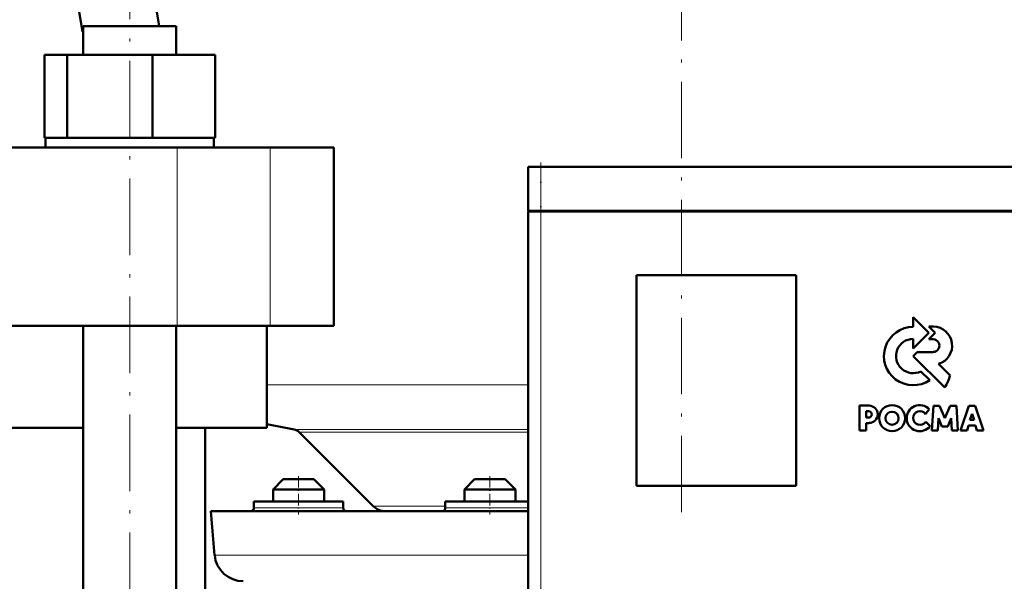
# Model space of a CAD drawing. Extents: x -1595 to 1972, y -1605 to 604.
# Tile 36 of 53: x 48 to 202, y 22 to 110. Entities that reach past the tile are written whole.
import ezdxf

# ---------------------------------------------------------------- set-up
doc = ezdxf.new("R2010")
doc.units = 0
doc.linetypes.add('DASHDOT', pattern=[18.5, 12, -3, 0.5, -3])

msp = doc.modelspace()

# ---------------------------------------------------------------- linework, layer by layer
at = {"color": 7, "linetype": 'DASHDOT', "lineweight": 18}
for p, q in [((151.57, 285.11), (151.57, 31.43)), ((65.1, -93.58), (65.1, 127.22)), ((129.56, 85.87), (129.56, 12.67))]:
    msp.add_line(p, q, dxfattribs=at)
at = {"color": 7, "lineweight": 50}
for p, q in [((60.6, 163.43), (69.74, 108.82)), ((57.72, 107.96), (53.72, 131.85)), ((57.8, 108.82), (70.27, 108.82)), ((57.8, 104.32), (57.8, 108.82)), ((70.27, 108.82), (72.4, 108.82)), ((72.4, 104.32), (72.4, 108.82)), ((72.4, 104.32), (72.4, 108.82)), ((57.8, 107.87), (57.72, 107.96)), ((51.72, 104.32), (55.31, 104.32)), ((51.72, 91.32), (51.72, 104.32)), ((55.31, 104.32), (68.69, 104.32)), ((55.31, 91.32), (55.31, 104.32)), ((68.69, 104.32), (78.49, 104.32)), ((68.69, 91.32), (68.69, 104.32)), ((78.49, 91.32), (78.49, 104.32)), ((78.49, 91.32), (78.49, 104.32)), ((51.72, 91.32), (52.09, 91.32)), ((51.9, 91.32), (54.94, 91.32)), ((51.9, 89.82), (51.9, 91.32)), ((54.94, 91.32), (55.31, 91.32)), ((55.31, 91.32), (56.69, 91.32)), ((56.69, 91.32), (67.31, 91.32)), ((67.31, 91.32), (68.69, 91.32)), ((68.69, 91.32), (69.7, 91.32)), ((69.7, 91.32), (77.48, 91.32)), ((77.48, 91.32), (78.49, 91.32)), ((78.3, 91.32), (78.3, 89.82)), ((78.3, 91.32), (78.3, 89.82)), ((-89.43, 89.82), (72.56, 89.82)), ((72.56, 89.82), (87.13, 89.82)), ((87.13, 89.82), (97.07, 89.82)), ((97.07, 61.82), (97.07, 89.82)), ((129.56, 86.77), (127.56, 86.77)), ((127.56, 79.87), (127.56, 86.77)), ((129.56, 86.77), (209.56, 86.77)), ((129.56, 79.87), (127.56, 79.87)), ((127.56, 79.77), (128.15, 79.77)), ((127.56, 79.77), (127.56, 18.77)), ((127.66, 79.77), (127.66, 79.87)), ((128.15, 79.77), (129.56, 79.77)), ((129.56, 79.87), (209.56, 79.87)), ((209.56, 79.77), (129.56, 79.77)), ((144.56, 36.77), (144.56, 69.77)), ((144.56, 69.77), (169.56, 69.77)), ((169.56, 69.77), (169.56, 36.77)), ((72.56, 61.82), (-89.43, 61.82)), ((57.8, -75.18), (57.8, 61.82)), ((72.4, -75.18), (72.4, 61.82)), ((87.13, 61.82), (72.56, 61.82)), ((86.57, 45.82), (86.57, 61.82)), ((97.07, 61.82), (87.13, 61.82)), ((190.36, 60.74), (187.89, 63.21)), ((187.89, 63.21), (187.89, 61.69)), ((187.89, 58.27), (190.36, 60.74)), ((190.35, 61.73), (191.35, 60.74)), ((191.08, 61.73), (190.35, 61.73)), ((191.35, 60.74), (190.37, 59.74)), ((187.89, 59.8), (187.89, 58.27)), ((190.37, 59.74), (191.02, 59.74)), ((188.54, 57.73), (187.91, 57.1)), ((191.02, 57.73), (188.54, 57.73)), ((187.91, 57.1), (192.85, 52.17)), ((193.69, 54.06), (191.89, 55.86)), ((190.5, 53.32), (189.11, 54.7)), ((181, 49.32), (179.49, 49.32)), ((179.49, 49.32), (179.49, 45.43)), ((180.54, 48.46), (180.89, 48.46)), ((180.54, 47.44), (180.54, 48.46)), ((189.86, 48), (190.42, 48.77)), ((191.07, 49.31), (190.81, 45.44)), ((192.05, 49.31), (191.07, 49.31)), ((192.87, 47.37), (192.05, 49.31)), ((193.69, 49.31), (192.87, 47.37)), ((194.67, 49.31), (193.69, 49.31)), ((194.93, 45.44), (194.67, 49.31)), ((196.61, 49.3), (195.3, 45.44)), ((197.63, 49.3), (196.61, 49.3)), ((196.81, 47.08), (197.14, 48.04)), ((197.14, 48.04), (197.44, 47.08)), ((198.94, 45.44), (197.63, 49.3)), ((180.89, 47.44), (180.54, 47.44)), ((180.54, 46.59), (181, 46.59)), ((180.54, 45.43), (180.54, 46.59)), ((190.55, 46.1), (189.87, 46.79)), ((191.78, 45.44), (191.9, 47.36)), ((191.9, 47.36), (192.4, 46.03)), ((193.34, 46.03), (193.84, 47.36)), ((193.84, 47.36), (193.97, 45.44)), ((197.44, 47.08), (196.81, 47.08)), ((57.8, 45.82), (-8.43, 45.82)), ((86.57, 45.82), (72.4, 45.82)), ((76.92, -75.18), (76.92, 45.82)), ((103.27, 33.56), (91.67, 45.16)), ((179.49, 45.43), (180.54, 45.43)), ((190.81, 45.44), (191.78, 45.44)), ((192.4, 46.03), (193.34, 46.03)), ((193.97, 45.44), (194.93, 45.44)), ((195.3, 45.44), (196.35, 45.44)), ((196.35, 45.44), (196.59, 46.21)), ((196.59, 46.21), (197.66, 46.21)), ((197.66, 46.21), (197.9, 45.44)), ((197.9, 45.44), (198.94, 45.44)), ((89.17, 37.77), (87.57, 36.17)), ((92.77, 37.77), (89.17, 37.77)), ((93.97, 37.77), (92.77, 37.77)), ((93.97, 37.77), (95.57, 36.17)), ((119.17, 37.77), (117.57, 36.17)), ((123.97, 37.77), (119.17, 37.77)), ((125.57, 36.17), (123.97, 37.77)), ((93.57, 36.17), (87.57, 36.17)), ((87.57, 34.27), (87.57, 36.17)), ((95.57, 36.17), (93.57, 36.17)), ((95.57, 34.27), (95.57, 36.17)), ((125.57, 36.17), (117.57, 36.17)), ((117.57, 36.17), (117.57, 34.27)), ((125.57, 34.27), (125.57, 36.17)), ((169.56, 36.77), (144.56, 36.77)), ((84.57, 34.27), (84.57, 33.27)), ((98.57, 34.27), (84.57, 34.27)), ((98.57, 33.27), (98.57, 34.27)), ((118.07, 34.27), (114.57, 34.27)), ((114.57, 34.27), (114.57, 33.27)), ((127.56, 34.27), (118.07, 34.27)), ((77.81, 32.77), (127.56, 32.77)), ((78.41, 25.88), (77.81, 32.77))]:
    msp.add_line(p, q, dxfattribs=at)
at = {"color": 7, "lineweight": 18}
for p, q in [((72.56, 61.82), (72.56, 89.82)), ((87.13, 61.82), (87.13, 89.82)), ((129.56, 79.87), (129.56, 86.77)), ((129.56, 79.77), (129.56, 79.87)), ((129.56, 18.77), (129.56, 79.77)), ((86.57, 52.57), (127.56, 52.57)), ((90.9, 45.57), (127.56, 45.57)), ((91.67, 45.16), (127.56, 45.16)), ((91.57, 33.27), (84.57, 33.27)), ((98.57, 33.27), (91.57, 33.27)), ((103.27, 33.56), (114.57, 33.56)), ((118.07, 33.27), (114.57, 33.27)), ((121.57, 33.27), (118.07, 33.27)), ((127.56, 33.27), (121.57, 33.27)), ((78.41, 25.88), (127.56, 25.88))]:
    msp.add_line(p, q, dxfattribs=at)
at = {"color": 7, "linetype": 'DASHDOT', "lineweight": 18, "ltscale": 0.207015}
msp.add_line((129.56, 87.46), (129.56, 79.18), dxfattribs=at)
at = {"color": 7, "linetype": 'DASHDOT', "lineweight": 18, "ltscale": 0.150015}
for p, q in [((91.57, 38.27), (91.57, 32.27)), ((121.57, 38.27), (121.57, 32.27))]:
    msp.add_line(p, q, dxfattribs=at)
at = {"color": 7, "lineweight": 50}
for centre, radius in [((184.61, 47.36), 2.05), ((184.59, 47.34), 1.03)]:
    msp.add_circle(centre, radius, dxfattribs=at)
for centre, radius, start, end in [((187.91, 57.1), 4.58, 90.1383, 304.4298), ((191.01, 58.73), 3, 287.1499, 88.7273), ((187.91, 57.1), 2.69, 90.2347, 296.6674), ((191.02, 58.74), 1, 269.9385, 89.9386), ((188.03, 55.44), 5.82, 325.8057, 346.3515), ((188.94, 47.36), 2.05, 43.4814, 321.8497), ((180.89, 47.95), 0.509, 270.4383, 90.0947), ((180.99, 47.96), 1.36, 270.7089, 89.4662), ((188.97, 47.39), 1.08, 34.2807, 326.1974), ((151.57, 359.77), 320, 258.2802, 259.0714), ((90.61, 44.1), 1.5, 45, 79.0714), ((84.07, 33.27), 0.5, 270, 0), ((99.07, 33.27), 0.5, 180, 270), ((105.18, 35.47), 2.7, 225, 270.0003), ((114.07, 33.27), 0.5, 270, 360), ((82.9, 26.27), 4.5, 185, 270)]:
    msp.add_arc(centre, radius, start, end, dxfattribs=at)

doc.saveas('drawing.dxf')
